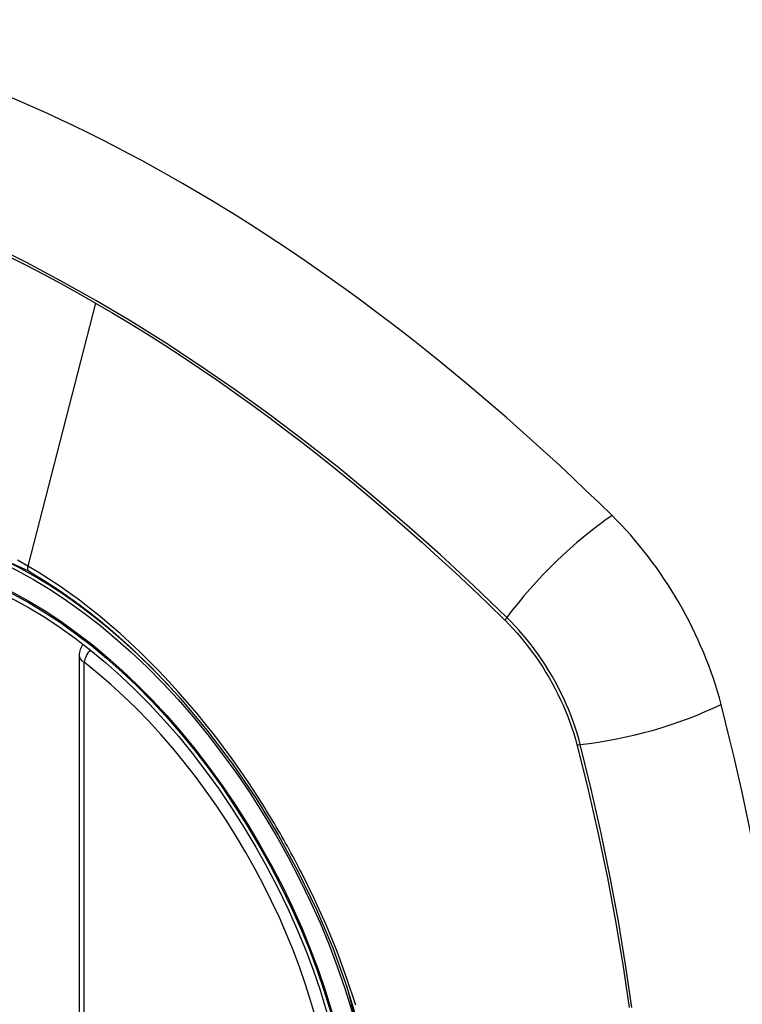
# Model space of a CAD drawing. Header units: inches. Extents: x 28 to 747, y 82 to 346.
# Tile 159 of 246: x 661.454 to 661.964, y 323.62 to 324.315. Entities that reach past the tile are written whole.
import ezdxf

# ---------------------------------------------------------------- set-up
doc = ezdxf.new("R2010")
doc.units = ezdxf.units.IN
doc.header["$MEASUREMENT"] = 0
doc.layers.add('Visible Edges(ANSI)', color=7, linetype='Continuous', lineweight=25)
doc.layers.add('Visible Tangent Edges(ANSI)', color=7, linetype='Continuous', lineweight=25)

msp = doc.modelspace()

# ---------------------------------------------------------------- linework, layer by layer
at = {"layer": 'Visible Edges(ANSI)'}
msp.add_line((661.49635, 323.86645), (661.49635, 323.38178), dxfattribs=at)
at = {"layer": 'Visible Edges(ANSI)', "flags": 128}
msp.add_lwpolyline([(661.56787, 323.836), (661.58658, 323.81372), (661.60443, 323.79011), (661.62122, 323.76541), (661.63676, 323.73992), (661.65103, 323.71375), (661.66392, 323.68704), (661.67537, 323.65994), (661.68532, 323.63257)], dxfattribs=at)
at = {"layer": 'Visible Edges(ANSI)'}
msp.add_arc((661.50816, 323.86645), 0.01181, 138.76046, 180, dxfattribs=at)
for centre, major_axis, start_param, end_param in [((661.56941, 323.13872), (-0.64961, 1.12515), 5.161526, 5.834048), ((661.46467, 323.64079), (0.15748, -0.27276), 2.363977, 7.060801), ((661.8312, 323.85241), (0.08858, -0.15343), 1.121659, 2.019933), ((661.08223, 323.98254), (-0.64961, 1.12515), 3.59073, 4.263252)]:
    msp.add_ellipse(centre, major_axis=major_axis, ratio=0.57735, start_param=start_param, end_param=end_param, dxfattribs=at)
msp.add_ellipse((661.46119, 323.63878), major_axis=(-0.15994, 0.27703), ratio=0.57735, dxfattribs=at)
at = {"layer": 'Visible Tangent Edges(ANSI)'}
for p, q in [((661.50796, 324.11514), (661.46006, 323.92947)), ((661.79667, 323.89158), (661.797, 323.89125)), ((661.49981, 323.37696), (661.49981, 323.86163)), ((661.84774, 323.80337), (661.84786, 323.80292))]:
    msp.add_line(p, q, dxfattribs=at)
at = {"layer": 'Visible Tangent Edges(ANSI)', "flags": 128}
for points in [[(661.79825, 323.89318), (661.77496, 323.91554), (661.75142, 323.93731), (661.72766, 323.95845), (661.70369, 323.97895), (661.67955, 323.99878), (661.65527, 324.01791), (661.63088, 324.03632), (661.6064, 324.05399), (661.58187, 324.07091), (661.55732, 324.08704), (661.53278, 324.10238), (661.50825, 324.11693), (661.48372, 324.13069), (661.45918, 324.14367), (661.43466, 324.15585)], [(661.44674, 324.14799), (661.45898, 324.14182), (661.47123, 324.13545), (661.48348, 324.12888), (661.49572, 324.12211), (661.50796, 324.11514)], [(661.50796, 324.11514), (661.52018, 324.10798), (661.53241, 324.10063), (661.54464, 324.09307), (661.55687, 324.08531), (661.5691, 324.07735), (661.58133, 324.0692), (661.59355, 324.06084), (661.60576, 324.0523), (661.61796, 324.04356), (661.63014, 324.03464), (661.64229, 324.02553), (661.65442, 324.01623), (661.66652, 324.00676), (661.67859, 323.99711), (661.69062, 323.98728), (661.70261, 323.97729), (661.71455, 323.96712), (661.72645, 323.9568), (661.7383, 323.94631), (661.7501, 323.93566), (661.76183, 323.92486), (661.7735, 323.91392), (661.78506, 323.90288), (661.79667, 323.89158)], [(661.25179, 323.60158), (661.22765, 323.67065), (661.21421, 323.73824), (661.21206, 323.80131), (661.22131, 323.85673), (661.2416, 323.90219), (661.27186, 323.9354), (661.31081, 323.95486), (661.35677, 323.95984), (661.40744, 323.95007), (661.46056, 323.92602)], [(661.46006, 323.92947), (661.45275, 323.93356)], [(661.62168, 323.76785), (661.61602, 323.77647), (661.61021, 323.78499), (661.60427, 323.79339), (661.59821, 323.80166), (661.59203, 323.8098), (661.58574, 323.81779), (661.57935, 323.82562), (661.57287, 323.83328), (661.5663, 323.84077), (661.55965, 323.84808), (661.55291, 323.85521), (661.54609, 323.86216), (661.5392, 323.86892), (661.53224, 323.8755), (661.52521, 323.88188), (661.51811, 323.88806), (661.51096, 323.89403), (661.50375, 323.8998), (661.4965, 323.90534), (661.48923, 323.91065), (661.48194, 323.91572), (661.47464, 323.92055), (661.46735, 323.92513), (661.46006, 323.92947)], [(661.46056, 323.92602), (661.46516, 323.92331), (661.46977, 323.9205), (661.47438, 323.91759), (661.47899, 323.91459), (661.4836, 323.91148), (661.4882, 323.90828), (661.4928, 323.90498), (661.4974, 323.90159), (661.50198, 323.8981), (661.50654, 323.89453), (661.51109, 323.89086), (661.51562, 323.88711), (661.52013, 323.88328), (661.52461, 323.87937), (661.52907, 323.87537), (661.5335, 323.8713), (661.5379, 323.86715), (661.54228, 323.86292), (661.54662, 323.85862), (661.55094, 323.85424), (661.55522, 323.84979), (661.55947, 323.84526), (661.56369, 323.84066), (661.56787, 323.836)], [(661.85003, 323.80349), (661.84896, 323.80754), (661.84777, 323.81161), (661.84647, 323.81569), (661.84506, 323.81977), (661.84355, 323.82385), (661.84193, 323.82792), (661.8402, 323.83197), (661.83838, 323.836), (661.83647, 323.84001), (661.83445, 323.84398), (661.83235, 323.84792), (661.83016, 323.85181), (661.82789, 323.85565), (661.82553, 323.85944), (661.82309, 323.86317), (661.82058, 323.86683), (661.818, 323.87043), (661.81535, 323.87394), (661.81264, 323.87738), (661.80986, 323.88073), (661.80703, 323.88399), (661.80415, 323.88716), (661.80122, 323.89022), (661.79825, 323.89318)], [(661.797, 323.89125), (661.7999, 323.88832), (661.80275, 323.88529), (661.80555, 323.88217), (661.80831, 323.87896), (661.81101, 323.87566), (661.81365, 323.87229), (661.81623, 323.86884), (661.81875, 323.86532), (661.8212, 323.86173), (661.82357, 323.85808), (661.82587, 323.85438), (661.8281, 323.85062), (661.83024, 323.84681), (661.8323, 323.84297), (661.83427, 323.83909), (661.83615, 323.83517), (661.83795, 323.83123), (661.83964, 323.82727), (661.84125, 323.8233), (661.84275, 323.81931), (661.84415, 323.81532), (661.84545, 323.81133), (661.84665, 323.80735), (661.84774, 323.80337)], [(661.84786, 323.80292), (661.85563, 323.77166), (661.86275, 323.74054), (661.86922, 323.70957), (661.87502, 323.67878), (661.88016, 323.64819), (661.88463, 323.61784)], [(661.88648, 323.61789), (661.88207, 323.64832), (661.87698, 323.67899), (661.87123, 323.70986), (661.86482, 323.74092), (661.85775, 323.77213), (661.85003, 323.80349)], [(661.65321, 323.71324), (661.65201, 323.71557), (661.6508, 323.71789), (661.64958, 323.72021), (661.64834, 323.72253), (661.6471, 323.72484), (661.64585, 323.72715), (661.64459, 323.72945), (661.64332, 323.73175), (661.64204, 323.73404), (661.64075, 323.73633), (661.63945, 323.73861), (661.63814, 323.74089), (661.63682, 323.74317), (661.63549, 323.74544), (661.63415, 323.7477), (661.63281, 323.74996), (661.63145, 323.75222), (661.63008, 323.75447), (661.62871, 323.75671), (661.62732, 323.75895), (661.62592, 323.76118), (661.62452, 323.76341), (661.62311, 323.76563), (661.62168, 323.76785)], [(661.6916, 323.6196), (661.68538, 323.63852), (661.67838, 323.65743), (661.67067, 323.67623), (661.66227, 323.69484), (661.65321, 323.71324)], [(661.68531, 323.63259), (661.70304, 323.56409)]]:
    msp.add_lwpolyline(points, dxfattribs=at)
at = {"layer": 'Visible Tangent Edges(ANSI)'}
for centre, major_axis, ratio, start_param, end_param in [((661.46367, 323.64022), (-0.17318, 0.29996), 0.57735, 5.05527, 10.652693), ((661.85678, 323.89736), (-0.08271, -0.08432), 0.354513, 4.18549, 5.093849), ((661.46334, 323.93003), (-0.00246, -0.00426), 0.57735, 5.161112, 6.141288), ((661.80313, 323.89353), (-0.00686, -0.00706), 0.356312, 5.09202, 5.355727), ((661.50816, 323.86645), (-0.01181, 0), 0.57735, 0, 0.785398), ((661.50816, 323.86645), (0.00724, 0.00933), 0.470841, 1.514965, 2.428164), ((661.46362, 323.64019), (0.15059, -0.26083), 0.57735, 5.66855, 8.468616), ((661.88292, 323.85209), (-0.11437, -0.02947), 0.354513, 1.189336, 2.097696), ((661.85277, 323.80754), (-0.00954, -0.00241), 0.356312, 0.927458, 1.191165)]:
    msp.add_ellipse(centre, major_axis=major_axis, ratio=ratio, start_param=start_param, end_param=end_param, dxfattribs=at)
for centre, major_axis in [((661.46426, 323.64056), (0.17111, -0.29637)), ((661.46129, 323.63884), (-0.1627, 0.2818)), ((661.46119, 323.63878), (0.1621, -0.28076))]:
    msp.add_ellipse(centre, major_axis=major_axis, ratio=0.57735, dxfattribs=at)

doc.saveas('drawing.dxf')
